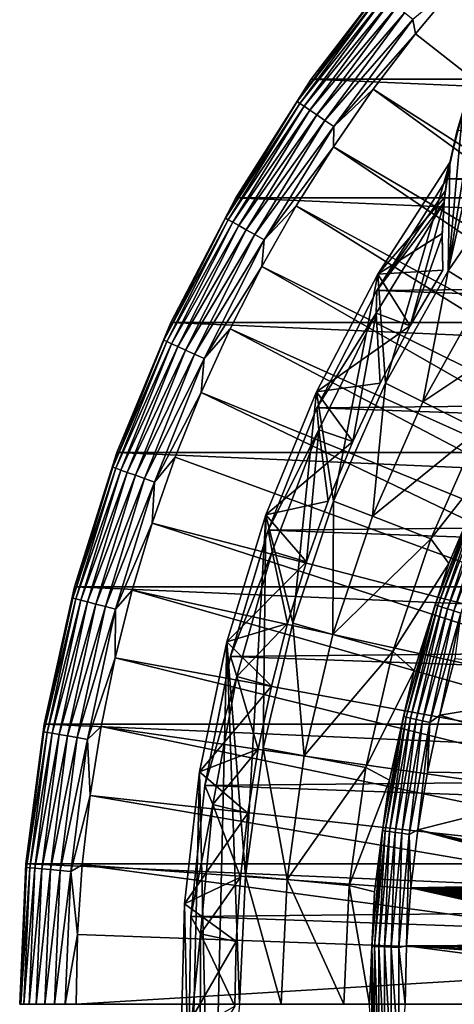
# Model space of a CAD drawing. Header units: metres. Extents: x -22 to 72, y -222 to 22.
# Tile 124 of 256: x -22.5 to -16.44, y 0 to 13.73. Entities that reach past the tile are written whole.
import ezdxf

# ---------------------------------------------------------------- set-up
doc = ezdxf.new("R2010")
doc.units = ezdxf.units.M
doc.layers.add('solid_509499_SW0002', color=7, linetype='CONTINUOUS')

msp = doc.modelspace()

# ---------------------------------------------------------------- linework, layer by layer
at = {"layer": 'solid_509499_SW0002'}
for points in [[(-18.430922, 12.90547, 119.213844), (-17.236, 14.462721, 119.213844), (-18.430916, 12.905476)], [(-17.494108, 14.125505, 119.368202), (-17.236, 14.462721, 119.213844), (-18.430922, 12.90547, 119.213844)], [(-18.430916, 12.905476), (-17.235994, 14.462728), (18.430916, 12.905476)], [(-17.236, 14.462721, 119.213844), (-17.235994, 14.462728), (-18.430916, 12.905476)], [(-17.235994, 14.462728), (17.235994, 14.462728), (18.430916, 12.905476)], [(-17.013405, 13.737365, 119.996193), (-16.97666, 13.538434, 120.013718), (-16.352165, 14.286456, 120.013718)], [(-9.092572, 7.36302, 120.188515), (-16.352165, 14.286456, 120.013718), (-16.97666, 13.538434, 120.013718)], [(-17.494108, 14.125505, 119.368202), (-18.430922, 12.90547, 119.213844), (-18.629011, 12.591015, 119.368202)], [(-17.494108, 14.125505, 119.368202), (-18.629011, 12.591015, 119.368202), (-17.459414, 14.097491, 119.516907)], [(-18.629011, 12.591015, 119.368202), (-18.592066, 12.566044, 119.516907), (-17.459414, 14.097491, 119.516907)], [(-17.459414, 14.097491, 119.516907), (-18.592066, 12.566044, 119.516907), (-17.403025, 14.051962, 119.654198)], [(-18.592066, 12.566044, 119.516907), (-18.532021, 12.525459, 119.654198), (-17.403025, 14.051962, 119.654198)], [(-17.403025, 14.051962, 119.654198), (-18.532021, 12.525459, 119.654198), (-17.327068, 13.990631, 119.774902)], [(-18.532021, 12.525459, 119.654198), (-18.451138, 12.470792, 119.774902), (-17.327068, 13.990631, 119.774902)], [(-17.327068, 13.990631, 119.774902), (-18.451138, 12.470792, 119.774902), (-17.234404, 13.91581, 119.874481)], [(-18.451138, 12.470792, 119.774902), (-18.352461, 12.404099, 119.874481), (-17.234404, 13.91581, 119.874481)], [(-17.234404, 13.91581, 119.874481), (-18.352461, 12.404099, 119.874481), (-17.128521, 13.830315, 119.949181)], [(-18.352461, 12.404099, 119.874481), (-18.239708, 12.32789, 119.949181), (-17.128521, 13.830315, 119.949181)], [(-17.128521, 13.830315, 119.949181), (-18.239708, 12.32789, 119.949181), (-17.013405, 13.737365, 119.996193)], [(-18.239708, 12.32789, 119.949181), (-18.117125, 12.245039, 119.996193), (-17.013405, 13.737365, 119.996193)], [(-17.013405, 13.737365, 119.996193), (-18.117125, 12.245039, 119.996193), (-16.97666, 13.538434, 120.013718)], [(-15.729847, 13.729479, 6.7), (-15.506774, 11.710656, 6.7), (-16.52153, 10.229308, 6.7)], [(-16.064531, 13.098789, 6.7), (-15.729847, 13.729479, 6.7), (-16.52153, 10.229308, 6.7)], [(-18.117125, 12.245039, 119.996193), (-17.566965, 12.763146, 120.013718), (-16.97666, 13.538434, 120.013718)], [(-9.092572, 7.36302, 120.188515), (-16.97666, 13.538434, 120.013718), (-17.566965, 12.763146, 120.013718)], [(-16.321735, 12.433418, 6.7), (-16.064531, 13.098789, 6.7), (-16.52153, 10.229308, 6.7)], [(-19.485571, 11.25, 119.213844), (-18.430922, 12.90547, 119.213844), (-19.485569, 11.250006)], [(-18.629011, 12.591015, 119.368202), (-18.430922, 12.90547, 119.213844), (-19.485571, 11.25, 119.213844)], [(-19.485569, 11.250006), (-18.430916, 12.905476), (19.485569, 11.250006)], [(-18.430922, 12.90547, 119.213844), (-18.430916, 12.905476), (-19.485569, 11.250006)], [(-18.430916, 12.905476), (18.430916, 12.905476), (19.485569, 11.250006)], [(-9.465462, 6.877061, 120.188515), (-17.566965, 12.763146, 120.013718), (-18.121891, 11.962156, 120.013718)], [(-18.117125, 12.245039, 119.996193), (-18.121891, 11.962156, 120.013718), (-17.566965, 12.763146, 120.013718)], [(-9.465462, 6.877061, 120.188515), (-9.092572, 7.36302, 120.188515), (-17.566965, 12.763146, 120.013718)], [(-18.629011, 12.591015, 119.368202), (-19.485571, 11.25, 119.213844), (-19.629694, 10.965805, 119.368202)], [(-18.629011, 12.591015, 119.368202), (-19.629694, 10.965805, 119.368202), (-18.592066, 12.566044, 119.516907)], [(-19.629694, 10.965805, 119.368202), (-19.590763, 10.944057, 119.516907), (-18.592066, 12.566044, 119.516907)], [(-18.592066, 12.566044, 119.516907), (-19.590763, 10.944057, 119.516907), (-18.532021, 12.525459, 119.654198)], [(-19.590763, 10.944057, 119.516907), (-19.527493, 10.908711, 119.654198), (-18.532021, 12.525459, 119.654198)], [(-18.532021, 12.525459, 119.654198), (-19.527493, 10.908711, 119.654198), (-18.451138, 12.470792, 119.774902)], [(-19.527493, 10.908711, 119.654198), (-19.442263, 10.8611, 119.774902), (-18.451138, 12.470792, 119.774902)], [(-18.451138, 12.470792, 119.774902), (-19.442263, 10.8611, 119.774902), (-18.352461, 12.404099, 119.874481)], [(-19.442263, 10.8611, 119.774902), (-19.338285, 10.803015, 119.874481), (-18.352461, 12.404099, 119.874481)], [(-18.352461, 12.404099, 119.874481), (-19.338285, 10.803015, 119.874481), (-18.239708, 12.32789, 119.949181)], [(-16.498222, 11.741854, 6.7), (-16.321735, 12.433418, 6.7), (-16.52153, 10.229308, 6.7)], [(-16.394487, 12.187861, 0.034086), (-16.321735, 12.433418, 6.7), (-16.498222, 11.741854, 6.7)], [(-19.338285, 10.803015, 119.874481), (-19.219477, 10.736644, 119.949181), (-18.239708, 12.32789, 119.949181)], [(-18.239708, 12.32789, 119.949181), (-19.219477, 10.736644, 119.949181), (-18.117125, 12.245039, 119.996193)], [(-19.219477, 10.736644, 119.949181), (-19.090309, 10.664486, 119.996193), (-18.117125, 12.245039, 119.996193)], [(-18.117125, 12.245039, 119.996193), (-19.090309, 10.664486, 119.996193), (-18.121891, 11.962156, 120.013718)], [(-16.394487, 12.187861, 0.034086), (-16.498222, 11.741854, 5.4), (-16.537945, 11.511685, 2.4)], [(-16.394487, 12.187861, 0.034086), (-16.537945, 11.511685, 2.4), (-16.537945, 11.511685, 0.034086)], [(-16.394487, 12.187861, 0.034086), (-16.537945, 11.511685, 0.034086), (16.301477, 11.844168, 0.034086)], [(-16.394487, 12.187861, 0.034086), (-16.498222, 11.741854, 6.7), (-16.498222, 11.741854, 5.4)], [(-19.090309, 10.664486, 119.996193), (-18.640324, 11.137075, 120.013718), (-18.121891, 11.962156, 120.013718)], [(-9.812407, 6.372252, 120.188515), (-18.121891, 11.962156, 120.013718), (-18.640324, 11.137075, 120.013718)], [(-9.812407, 6.372252, 120.188515), (-9.465462, 6.877061, 120.188515), (-18.121891, 11.962156, 120.013718)], [(16.301477, 11.844168, 0.034086), (-16.537945, 11.511685, 0.034086), (17.312515, 10.310154, 0.034086)], [(-17.502419, 10.184688, 5.4), (-16.498222, 11.741854, 5.4), (-17.502409, 10.184703, 6.7)], [(-16.571569, 11.254024, 5.181726), (-16.498222, 11.741854, 5.4), (-17.502419, 10.184688, 5.4)], [(-17.502409, 10.184703, 6.7), (-16.498222, 11.741854, 6.7), (-17.394619, 8.661798, 6.7)], [(-16.498222, 11.741854, 5.4), (-16.498222, 11.741854, 6.7), (-17.502409, 10.184703, 6.7)], [(-16.498222, 11.741854, 6.7), (-16.52153, 10.229308, 6.7), (-17.394619, 8.661798, 6.7)], [(-16.537945, 11.511685, 2.4), (-16.498222, 11.741854, 5.4), (-16.571569, 11.254024, 5.181726)], [(-16.52153, 10.229308, 6.7), (-15.506774, 11.710656, 6.7), (-16.026592, 9.923246, 40.038475)], [(-17.517727, 9.957498, 2.4), (-16.537945, 11.511685, 2.4), (-16.5604, 11.349764, 2.4)], [(-16.537945, 11.511685, 0.034086), (-16.537945, 11.511685, 2.4), (-17.517727, 9.957498, 2.4)], [(-17.517717, 9.957514, 0.034086), (-16.537945, 11.511685, 0.034086), (-17.517727, 9.957498, 2.4)], [(17.312515, 10.310154, 0.034086), (-16.537945, 11.511685, 0.034086), (-17.517717, 9.957514, 0.034086)], [(-16.537945, 11.511685, 2.4), (-16.571569, 11.254024, 5.181726), (-16.5604, 11.349764, 2.4)], [(-17.517727, 9.957498, 2.4), (-16.5604, 11.349764, 2.4), (-16.578436, 11.18729, 2.4)], [(-16.5604, 11.349764, 2.4), (-16.571569, 11.254024, 5.181726), (-16.578436, 11.18729, 2.4)], [(-20.391926, 9.508911, 119.213844), (-19.485571, 11.25, 119.213844), (-20.391922, 9.508916)], [(-19.629694, 10.965805, 119.368202), (-19.485571, 11.25, 119.213844), (-20.391926, 9.508911, 119.213844)], [(-20.391922, 9.508916), (-19.485569, 11.250006), (20.391922, 9.508916)], [(-19.485571, 11.25, 119.213844), (-19.485569, 11.250006), (-20.391922, 9.508916)], [(-19.485569, 11.250006), (19.485569, 11.250006), (20.391922, 9.508916)], [(-10.132458, 5.849977, 120.188515), (-18.640324, 11.137075, 120.013718), (-19.121218, 10.289566, 120.013718)], [(-19.090309, 10.664486, 119.996193), (-19.121218, 10.289566, 120.013718), (-18.640324, 11.137075, 120.013718)], [(-10.132458, 5.849977, 120.188515), (-9.812407, 6.372252, 120.188515), (-18.640324, 11.137075, 120.013718)], [(-17.524216, 9.638562, 2.4), (-16.578436, 11.18729, 2.4), (-17.050095, 9.462782, 2.9)], [(-17.517727, 9.957498, 2.4), (-16.578436, 11.18729, 2.4), (-17.524216, 9.638562, 2.4)], [(-16.604834, 10.752287, 4.932115), (-16.571569, 11.254024, 5.181726), (-17.502419, 10.184688, 5.4)], [(-16.605564, 10.718138, 2.635809), (-17.050095, 9.462782, 2.9), (-16.578436, 11.18729, 2.4)], [(-16.605564, 10.718138, 2.635809), (-16.578436, 11.18729, 2.4), (-16.604834, 10.752287, 4.932115)], [(-16.578436, 11.18729, 2.4), (-16.571569, 11.254024, 5.181726), (-16.604834, 10.752287, 4.932115)], [(-19.629694, 10.965805, 119.368202), (-20.391926, 9.508911, 119.213844), (-20.488943, 9.261586, 119.368202)], [(-19.629694, 10.965805, 119.368202), (-20.488943, 9.261586, 119.368202), (-19.590763, 10.944057, 119.516907)], [(-20.488943, 9.261586, 119.368202), (-20.448307, 9.243217, 119.516907), (-19.590763, 10.944057, 119.516907)], [(-19.590763, 10.944057, 119.516907), (-20.448307, 9.243217, 119.516907), (-19.527493, 10.908711, 119.654198)], [(-20.448307, 9.243217, 119.516907), (-20.382267, 9.213366, 119.654198), (-19.527493, 10.908711, 119.654198)], [(-19.527493, 10.908711, 119.654198), (-20.382267, 9.213366, 119.654198), (-19.442263, 10.8611, 119.774902)], [(-20.382267, 9.213366, 119.654198), (-20.293308, 9.173154, 119.774902), (-19.442263, 10.8611, 119.774902)], [(-19.442263, 10.8611, 119.774902), (-20.293308, 9.173154, 119.774902), (-19.338285, 10.803015, 119.874481)], [(-20.293308, 9.173154, 119.774902), (-20.18478, 9.124096, 119.874481), (-19.338285, 10.803015, 119.874481)], [(-19.338285, 10.803015, 119.874481), (-20.18478, 9.124096, 119.874481), (-19.219477, 10.736644, 119.949181)], [(-20.18478, 9.124096, 119.874481), (-20.06077, 9.06804, 119.949181), (-19.219477, 10.736644, 119.949181)], [(-19.219477, 10.736644, 119.949181), (-20.06077, 9.06804, 119.949181), (-19.090309, 10.664486, 119.996193)], [(-16.595352, 10.23935, 4.65), (-16.604834, 10.752287, 4.932115), (-17.502419, 10.184688, 5.4)], [(-16.605564, 10.718138, 2.635809), (-16.595352, 10.23935, 2.9), (-17.050095, 9.462782, 2.9)], [(-16.605564, 10.718138, 2.635809), (-16.604834, 10.752287, 4.932115), (-16.595352, 10.23935, 4.65)], [(-16.605564, 10.718138, 2.635809), (-16.595352, 10.23935, 4.65), (-16.595352, 10.23935, 2.9)], [(-20.06077, 9.06804, 119.949181), (-19.925947, 9.007096, 119.996193), (-19.090309, 10.664486, 119.996193)], [(-19.090309, 10.664486, 119.996193), (-19.925947, 9.007096, 119.996193), (-19.121218, 10.289566, 120.013718)], [(17.312515, 10.310154, 0.034086), (-17.517717, 9.957514, 0.034086), (18.179617, 8.690454, 0.034086)], [(-19.925947, 9.007096, 119.996193), (-19.563604, 9.421335, 120.013718), (-19.121218, 10.289566, 120.013718)], [(-10.424735, 5.311668, 120.188515), (-19.121218, 10.289566, 120.013718), (-19.563604, 9.421335, 120.013718)], [(-10.424735, 5.311668, 120.188515), (-10.132458, 5.849977, 120.188515), (-19.121218, 10.289566, 120.013718)], [(-18.359995, 8.542427, 5.4), (-17.502419, 10.184688, 5.4), (-18.359985, 8.542451, 6.7)], [(-17.050095, 9.462782, 4.65), (-17.502419, 10.184688, 5.4), (-18.359995, 8.542427, 5.4)], [(-18.359985, 8.542451, 6.7), (-17.502409, 10.184703, 6.7), (-18.119829, 7.019366, 6.7)], [(-17.502419, 10.184688, 5.4), (-17.502409, 10.184703, 6.7), (-18.359985, 8.542451, 6.7)], [(-17.502409, 10.184703, 6.7), (-17.394619, 8.661798, 6.7), (-18.119829, 7.019366, 6.7)], [(-17.050095, 9.462782, 4.65), (-16.595352, 10.23935, 4.65), (-17.502419, 10.184688, 5.4)], [(-17.394619, 8.661798, 6.7), (-16.52153, 10.229308, 6.7), (-16.873829, 8.402168, 40.038475)], [(-16.595352, 10.23935, 2.9), (-16.595352, 10.23935, 4.65), (-17.050095, 9.462782, 4.65)], [(-17.050095, 9.462782, 2.9), (-16.595352, 10.23935, 2.9), (-17.050095, 9.462782, 4.65)], [(-16.52153, 10.229308, 6.7), (-16.026592, 9.923246, 40.038475), (-16.873829, 8.402168, 40.038475)], [(-18.351847, 8.320589, 0.034086), (-17.517717, 9.957514, 0.034086), (-18.351791, 8.320711, 2.4)], [(18.179617, 8.690454, 0.034086), (-17.517717, 9.957514, 0.034086), (-18.351847, 8.320589, 0.034086)], [(-17.517717, 9.957514, 0.034086), (-17.517727, 9.957498, 2.4), (-18.351791, 8.320711, 2.4)], [(-18.351791, 8.320711, 2.4), (-17.517727, 9.957498, 2.4), (-17.524216, 9.638562, 2.4)], [(-16.873825, 8.402176, 90), (-16.873829, 8.402168, 40.038475), (-16.026592, 9.923246, 40.038475)], [(-16.026588, 9.923253, 90), (-16.873825, 8.402176, 90), (-16.026592, 9.923246, 40.038475)], [(-15.285131, 9.46416, 90), (-16.873825, 8.402176, 90), (-16.026588, 9.923253, 90)], [(-18.351791, 8.320711, 2.4), (-17.524216, 9.638562, 2.4), (-18.325636, 8.010682, 2.4)], [(-18.325636, 8.010682, 2.4), (-17.524216, 9.638562, 2.4), (-17.850416, 7.84937, 2.9)], [(-17.524216, 9.638562, 2.4), (-17.468914, 8.665277, 2.9), (-17.850416, 7.84937, 2.9)], [(-17.524216, 9.638562, 2.4), (-17.050095, 9.462782, 2.9), (-17.468914, 8.665277, 2.9)], [(-21.143084, 7.695453, 119.213844), (-20.391926, 9.508911, 119.213844), (-21.143082, 7.695457)], [(-20.488943, 9.261586, 119.368202), (-20.391926, 9.508911, 119.213844), (-21.143084, 7.695453, 119.213844)], [(-21.143082, 7.695457), (-20.391922, 9.508916), (21.143082, 7.695457)], [(-20.391926, 9.508911, 119.213844), (-20.391922, 9.508916), (-21.143082, 7.695457)], [(-20.391922, 9.508916), (20.391922, 9.508916), (21.143082, 7.695457)], [(-10.68844, 4.758801, 120.188515), (-19.563604, 9.421335, 120.013718), (-19.966591, 8.534131, 120.013718)], [(-19.925947, 9.007096, 119.996193), (-19.966591, 8.534131, 120.013718), (-19.563604, 9.421335, 120.013718)], [(-10.68844, 4.758801, 120.188515), (-10.424735, 5.311668, 120.188515), (-19.563604, 9.421335, 120.013718)], [(-17.468914, 8.665277, 4.65), (-17.050095, 9.462782, 4.65), (-18.359995, 8.542427, 5.4)], [(-17.050095, 9.462782, 2.9), (-17.050095, 9.462782, 4.65), (-17.468914, 8.665277, 4.65)], [(-17.468914, 8.665277, 2.9), (-17.050095, 9.462782, 2.9), (-17.468914, 8.665277, 4.65)], [(-15.285131, 9.46416, 90), (-16.09317, 8.013453, 90), (-16.873825, 8.402176, 90)], [(-20.488943, 9.261586, 119.368202), (-21.143084, 7.695453, 119.213844), (-21.200567, 7.490637, 119.368202)], [(-20.488943, 9.261586, 119.368202), (-21.200567, 7.490637, 119.368202), (-20.448307, 9.243217, 119.516907)], [(-21.200567, 7.490637, 119.368202), (-21.158522, 7.475781, 119.516907), (-20.448307, 9.243217, 119.516907)], [(-20.448307, 9.243217, 119.516907), (-21.158522, 7.475781, 119.516907), (-20.382267, 9.213366, 119.654198)], [(-21.158522, 7.475781, 119.516907), (-21.090187, 7.451637, 119.654198), (-20.382267, 9.213366, 119.654198)], [(-20.382267, 9.213366, 119.654198), (-21.090187, 7.451637, 119.654198), (-20.293308, 9.173154, 119.774902)], [(-21.090187, 7.451637, 119.654198), (-20.998138, 7.419115, 119.774902), (-20.293308, 9.173154, 119.774902)], [(-20.293308, 9.173154, 119.774902), (-20.998138, 7.419115, 119.774902), (-20.18478, 9.124096, 119.874481)], [(-20.998138, 7.419115, 119.774902), (-20.885841, 7.379437, 119.874481), (-20.18478, 9.124096, 119.874481)], [(-20.18478, 9.124096, 119.874481), (-20.885841, 7.379437, 119.874481), (-20.06077, 9.06804, 119.949181)], [(-20.885841, 7.379437, 119.874481), (-20.757524, 7.3341, 119.949181), (-20.06077, 9.06804, 119.949181)], [(-20.06077, 9.06804, 119.949181), (-20.757524, 7.3341, 119.949181), (-19.925947, 9.007096, 119.996193)], [(-20.757524, 7.3341, 119.949181), (-20.618019, 7.28481, 119.996193), (-19.925947, 9.007096, 119.996193)], [(-19.925947, 9.007096, 119.996193), (-20.618019, 7.28481, 119.996193), (-19.966591, 8.534131, 120.013718)], [(-17.850416, 7.84937, 4.65), (-17.468914, 8.665277, 4.65), (-18.359995, 8.542427, 5.4)], [(18.179617, 8.690454, 0.034086), (-18.351847, 8.320589, 0.034086), (18.895605, 6.99847, 0.034086)], [(-18.119829, 7.019366, 6.7), (-17.394619, 8.661798, 6.7), (-17.577101, 6.809405, 40.038475)], [(-17.468914, 8.665277, 2.9), (-17.468914, 8.665277, 4.65), (-17.850416, 7.84937, 4.65)], [(-17.850416, 7.84937, 2.9), (-17.468914, 8.665277, 2.9), (-17.850416, 7.84937, 4.65)], [(-17.394619, 8.661798, 6.7), (-16.873829, 8.402168, 40.038475), (-17.577101, 6.809405, 40.038475)], [(-20.618019, 7.28481, 119.996193), (-20.329369, 7.62974, 120.013718), (-19.966591, 8.534131, 120.013718)], [(-10.922849, 4.192889, 120.188515), (-19.966591, 8.534131, 120.013718), (-20.329369, 7.62974, 120.013718)], [(-10.922849, 4.192889, 120.188515), (-10.68844, 4.758801, 120.188515), (-19.966591, 8.534131, 120.013718)], [(-19.064022, 6.82829, 5.4), (-18.359995, 8.542427, 5.4), (-19.064011, 6.828314, 6.7)], [(-17.850416, 7.84937, 4.65), (-18.359995, 8.542427, 5.4), (-19.064022, 6.82829, 5.4)], [(-19.064011, 6.828314, 6.7), (-18.359985, 8.542451, 6.7), (-18.690083, 5.317938, 6.7)], [(-18.359995, 8.542427, 5.4), (-18.359985, 8.542451, 6.7), (-19.064011, 6.828314, 6.7)], [(-18.359985, 8.542451, 6.7), (-18.119829, 7.019366, 6.7), (-18.690083, 5.317938, 6.7)], [(-17.577099, 6.809413, 90), (-17.577101, 6.809405, 40.038475), (-16.873829, 8.402168, 40.038475)], [(-16.873825, 8.402176, 90), (-17.577099, 6.809413, 90), (-16.873829, 8.402168, 40.038475)], [(-16.09317, 8.013453, 90), (-17.577099, 6.809413, 90), (-16.873825, 8.402176, 90)], [(-19.033461, 6.614363, 2.4), (-18.351791, 8.320711, 2.4), (-18.325636, 8.010682, 2.4)], [(-18.351847, 8.320589, 0.034086), (-18.351791, 8.320711, 2.4), (-19.033461, 6.614363, 2.4)], [(-19.03343, 6.614458, 0.034086), (-18.351847, 8.320589, 0.034086), (-19.033461, 6.614363, 2.4)], [(18.895605, 6.99847, 0.034086), (-18.351847, 8.320589, 0.034086), (-19.03343, 6.614458, 0.034086)], [(-19.033461, 6.614363, 2.4), (-18.325636, 8.010682, 2.4), (-18.976366, 6.316446, 2.4)], [(-18.976366, 6.316446, 2.4), (-18.325636, 8.010682, 2.4), (-18.497963, 6.170522, 2.9)], [(-18.325636, 8.010682, 2.4), (-18.193521, 7.017531, 2.9), (-18.497963, 6.170522, 2.9)], [(-18.325636, 8.010682, 2.4), (-17.850416, 7.84937, 2.9), (-18.193521, 7.017531, 2.9)], [(-16.09317, 8.013453, 90), (-16.763908, 6.494377, 90), (-17.577099, 6.809413, 90)], [(-15.898559, 7.595921, 110.508728), (-16.763908, 6.494377, 90), (-16.09317, 8.013453, 90)], [(-18.193521, 7.017531, 4.65), (-17.850416, 7.84937, 4.65), (-19.064022, 6.82829, 5.4)], [(-17.850416, 7.84937, 2.9), (-17.850416, 7.84937, 4.65), (-18.193521, 7.017531, 4.65)], [(-18.193521, 7.017531, 2.9), (-17.850416, 7.84937, 2.9), (-18.193521, 7.017531, 4.65)], [(-21.733332, 5.823429, 119.213844), (-21.143084, 7.695453, 119.213844), (-21.73333, 5.823431)], [(-21.200567, 7.490637, 119.368202), (-21.143084, 7.695453, 119.213844), (-21.733332, 5.823429, 119.213844)], [(-21.73333, 5.823431), (-21.143082, 7.695457), (21.73333, 5.823431)], [(-21.143084, 7.695453, 119.213844), (-21.143082, 7.695457), (-21.73333, 5.823431)], [(-21.143082, 7.695457), (21.143082, 7.695457), (21.73333, 5.823431)], [(-10.922849, 4.192889, 120.188515), (-20.329369, 7.62974, 120.013718), (-20.651205, 6.709983, 120.013718)], [(-20.618019, 7.28481, 119.996193), (-20.651205, 6.709983, 120.013718), (-20.329369, 7.62974, 120.013718)], [(-15.898559, 7.595921, 110.508728), (-16.511652, 6.15041, 110.508728), (-16.763908, 6.494377, 90)], [(-16.117851, 7.083613, 110.618538), (-16.511652, 6.15041, 110.508728), (-15.898559, 7.595921, 110.508728)], [(-21.200567, 7.490637, 119.368202), (-21.733332, 5.823429, 119.213844), (-21.759443, 5.665719, 119.368202)], [(-21.200567, 7.490637, 119.368202), (-21.759443, 5.665719, 119.368202), (-21.158522, 7.475781, 119.516907)], [(-21.759443, 5.665719, 119.368202), (-21.71629, 5.654482, 119.516907), (-21.158522, 7.475781, 119.516907)], [(-21.158522, 7.475781, 119.516907), (-21.71629, 5.654482, 119.516907), (-21.090187, 7.451637, 119.654198)], [(-21.71629, 5.654482, 119.516907), (-21.646152, 5.63622, 119.654198), (-21.090187, 7.451637, 119.654198)], [(-21.090187, 7.451637, 119.654198), (-21.646152, 5.63622, 119.654198), (-20.998138, 7.419115, 119.774902)], [(-21.646152, 5.63622, 119.654198), (-21.551678, 5.61162, 119.774902), (-20.998138, 7.419115, 119.774902)], [(-20.998138, 7.419115, 119.774902), (-21.551678, 5.61162, 119.774902), (-20.885841, 7.379437, 119.874481)], [(-21.551678, 5.61162, 119.774902), (-21.43642, 5.58161, 119.874481), (-20.885841, 7.379437, 119.874481)], [(-20.885841, 7.379437, 119.874481), (-21.43642, 5.58161, 119.874481), (-20.757524, 7.3341, 119.949181)], [(-21.43642, 5.58161, 119.874481), (-21.30472, 5.547318, 119.949181), (-20.757524, 7.3341, 119.949181)], [(-20.757524, 7.3341, 119.949181), (-21.30472, 5.547318, 119.949181), (-20.618019, 7.28481, 119.996193)], [(-21.30472, 5.547318, 119.949181), (-21.161537, 5.510036, 119.996193), (-20.618019, 7.28481, 119.996193)], [(-20.618019, 7.28481, 119.996193), (-21.161537, 5.510036, 119.996193), (-20.651205, 6.709983, 120.013718)], [(-18.497963, 6.170522, 4.65), (-18.193521, 7.017531, 4.65), (-19.064022, 6.82829, 5.4)], [(-18.690083, 5.317938, 6.7), (-18.119829, 7.019366, 6.7), (-18.130413, 5.158547, 40.038475)], [(-18.193521, 7.017531, 2.9), (-18.193521, 7.017531, 4.65), (-18.497963, 6.170522, 4.65)], [(-18.497963, 6.170522, 2.9), (-18.193521, 7.017531, 2.9), (-18.497963, 6.170522, 4.65)], [(-18.119829, 7.019366, 6.7), (-17.577101, 6.809405, 40.038475), (-18.130413, 5.158547, 40.038475)], [(-16.70056, 5.572614, 110.618538), (-16.511652, 6.15041, 110.508728), (-16.117851, 7.083613, 110.618538)], [(-16.70056, 5.572614, 110.618538), (-16.117851, 7.083613, 110.618538), (-16.664467, 5.56057, 110.722641)], [(-16.117851, 7.083613, 110.618538), (-16.083017, 7.068304, 110.722641), (-16.664467, 5.56057, 110.722641)], [(-16.664467, 5.56057, 110.722641), (-16.083017, 7.068304, 110.722641), (-16.607506, 5.541564, 110.815804)], [(-16.083017, 7.068304, 110.722641), (-16.028044, 7.044144, 110.815804), (-16.607506, 5.541564, 110.815804)], [(-16.607506, 5.541564, 110.815804), (-16.028044, 7.044144, 110.815804), (-16.532476, 5.516528, 110.89344)], [(-16.028044, 7.044144, 110.815804), (-15.955632, 7.012319, 110.89344), (-16.532476, 5.516528, 110.89344)], [(-16.532476, 5.516528, 110.89344), (-15.955632, 7.012319, 110.89344), (-16.443064, 5.486693, 110.951752)], [(-15.955632, 7.012319, 110.89344), (-15.86934, 6.974395, 110.951752), (-16.443064, 5.486693, 110.951752)], [(18.895605, 6.99847, 0.034086), (-19.03343, 6.614458, 0.034086), (19.454498, 5.248329, 0.034086)], [(-16.443064, 5.486693, 110.951752), (-15.86934, 6.974395, 110.951752), (-16.343662, 5.453525, 110.987862)], [(-19.608255, 5.057547, 5.4), (-19.064022, 6.82829, 5.4), (-19.60825, 5.05757, 6.7)], [(-18.497963, 6.170522, 4.65), (-19.064022, 6.82829, 5.4), (-19.608255, 5.057547, 5.4)], [(-19.60825, 5.05757, 6.7), (-19.064011, 6.828314, 6.7), (-19.349028, 1.792987, 6.7)], [(-19.064022, 6.82829, 5.4), (-19.064011, 6.828314, 6.7), (-19.60825, 5.05757, 6.7)], [(-19.064011, 6.828314, 6.7), (-19.101089, 3.570448, 6.7), (-19.349028, 1.792987, 6.7)], [(-19.064011, 6.828314, 6.7), (-18.690083, 5.317938, 6.7), (-19.101089, 3.570448, 6.7)], [(-18.130411, 5.158554, 90), (-18.130413, 5.158547, 40.038475), (-17.577101, 6.809405, 40.038475)], [(-17.577099, 6.809413, 90), (-18.130411, 5.158554, 90), (-17.577101, 6.809405, 40.038475)], [(-16.763908, 6.494377, 90), (-18.130411, 5.158554, 90), (-17.577099, 6.809413, 90)], [(-21.161537, 5.510036, 119.996193), (-20.931454, 5.776714, 120.013718), (-20.651205, 6.709983, 120.013718)], [(-11.127317, 3.615485, 120.188515), (-20.651205, 6.709983, 120.013718), (-20.931454, 5.776714, 120.013718)], [(-11.127317, 3.615485, 120.188515), (-10.922849, 4.192889, 120.188515), (-20.651205, 6.709983, 120.013718)], [(-19.556774, 4.853356, 0.034086), (-19.03343, 6.614458, 0.034086), (-19.556709, 4.853612, 2.4)], [(19.454498, 5.248329, 0.034086), (-19.03343, 6.614458, 0.034086), (-19.556774, 4.853356, 0.034086)], [(-19.03343, 6.614458, 0.034086), (-19.033461, 6.614363, 2.4), (-19.556709, 4.853612, 2.4)], [(-19.556709, 4.853612, 2.4), (-19.033461, 6.614363, 2.4), (-18.976366, 6.316446, 2.4)], [(-16.763908, 6.494377, 90), (-17.291622, 4.919893, 90), (-18.130411, 5.158554, 90)], [(-16.511652, 6.15041, 110.508728), (-17.291622, 4.919893, 90), (-16.763908, 6.494377, 90)], [(-19.556709, 4.853612, 2.4), (-18.976366, 6.316446, 2.4), (-19.470684, 4.57082, 2.4)], [(-19.470684, 4.57082, 2.4), (-18.976366, 6.316446, 2.4), (-18.76321, 5.309607, 2.9)], [(-18.976366, 6.316446, 2.4), (-18.497963, 6.170522, 2.9), (-18.76321, 5.309607, 2.9)], [(-18.76321, 5.309607, 4.65), (-18.497963, 6.170522, 4.65), (-19.608255, 5.057547, 5.4)], [(-18.497963, 6.170522, 2.9), (-18.497963, 6.170522, 4.65), (-18.76321, 5.309607, 4.65)], [(-18.76321, 5.309607, 2.9), (-18.497963, 6.170522, 2.9), (-18.76321, 5.309607, 4.65)], [(-16.511652, 6.15041, 110.508728), (-16.993626, 4.656058, 110.508728), (-17.291622, 4.919893, 90)], [(-16.70056, 5.572614, 110.618538), (-16.993626, 4.656058, 110.508728), (-16.511652, 6.15041, 110.508728)], [(-22.158175, 3.907085), (-21.73333, 5.823431), (22.158175, 3.907085)], [(-21.733332, 5.823429, 119.213844), (-21.73333, 5.823431), (-22.158175, 3.907085)], [(-22.158175, 3.907084, 119.213844), (-21.733332, 5.823429, 119.213844), (-22.158175, 3.907085)], [(-21.759443, 5.665719, 119.368202), (-21.733332, 5.823429, 119.213844), (-22.158175, 3.907084, 119.213844)], [(-21.73333, 5.823431), (21.73333, 5.823431), (22.158175, 3.907085)], [(-11.301288, 3.028171, 120.188515), (-20.931454, 5.776714, 120.013718), (-21.169548, 4.831811, 120.013718)], [(-21.161537, 5.510036, 119.996193), (-21.169548, 4.831811, 120.013718), (-20.931454, 5.776714, 120.013718)], [(-11.301288, 3.028171, 120.188515), (-11.127317, 3.615485, 120.188515), (-20.931454, 5.776714, 120.013718)], [(-21.759443, 5.665719, 119.368202), (-22.158175, 3.907084, 119.213844), (-22.161541, 3.799978, 119.368202)], [(-21.759443, 5.665719, 119.368202), (-22.161541, 3.799978, 119.368202), (-21.71629, 5.654482, 119.516907)], [(-22.161541, 3.799978, 119.368202), (-22.11759, 3.792442, 119.516907), (-21.71629, 5.654482, 119.516907)], [(-21.71629, 5.654482, 119.516907), (-22.11759, 3.792442, 119.516907), (-21.646152, 5.63622, 119.654198)], [(-22.11759, 3.792442, 119.516907), (-22.046158, 3.780193, 119.654198), (-21.646152, 5.63622, 119.654198)], [(-21.646152, 5.63622, 119.654198), (-22.046158, 3.780193, 119.654198), (-21.551678, 5.61162, 119.774902)], [(-22.046158, 3.780193, 119.654198), (-21.949936, 3.763695, 119.774902), (-21.551678, 5.61162, 119.774902)], [(-21.551678, 5.61162, 119.774902), (-21.949936, 3.763695, 119.774902), (-21.43642, 5.58161, 119.874481)], [(-21.949936, 3.763695, 119.774902), (-21.832548, 3.743566, 119.874481), (-21.43642, 5.58161, 119.874481)], [(-21.43642, 5.58161, 119.874481), (-21.832548, 3.743566, 119.874481), (-21.30472, 5.547318, 119.949181)], [(-21.832548, 3.743566, 119.874481), (-21.698414, 3.720567, 119.949181), (-21.30472, 5.547318, 119.949181)], [(-21.30472, 5.547318, 119.949181), (-21.698414, 3.720567, 119.949181), (-21.161537, 5.510036, 119.996193)], [(-21.698414, 3.720567, 119.949181), (-21.552586, 3.695562, 119.996193), (-21.161537, 5.510036, 119.996193)], [(-21.161537, 5.510036, 119.996193), (-21.552586, 3.695562, 119.996193), (-21.169548, 4.831811, 120.013718)], [(-17.14196, 4.014463, 110.618538), (-16.993626, 4.656058, 110.508728), (-16.70056, 5.572614, 110.618538)], [(-17.14196, 4.014463, 110.618538), (-16.70056, 5.572614, 110.618538), (-17.104914, 4.005788, 110.722641)], [(-16.70056, 5.572614, 110.618538), (-16.664467, 5.56057, 110.722641), (-17.104914, 4.005788, 110.722641)], [(-17.104914, 4.005788, 110.722641), (-16.664467, 5.56057, 110.722641), (-17.046448, 3.992095, 110.815804)], [(-16.664467, 5.56057, 110.722641), (-16.607506, 5.541564, 110.815804), (-17.046448, 3.992095, 110.815804)], [(-17.046448, 3.992095, 110.815804), (-16.607506, 5.541564, 110.815804), (-16.969433, 3.97406, 110.89344)], [(-16.607506, 5.541564, 110.815804), (-16.532476, 5.516528, 110.89344), (-16.969433, 3.97406, 110.89344)], [(-16.969433, 3.97406, 110.89344), (-16.532476, 5.516528, 110.89344), (-16.877659, 3.952567, 110.951752)], [(-16.532476, 5.516528, 110.89344), (-16.443064, 5.486693, 110.951752), (-16.877659, 3.952567, 110.951752)], [(-16.877659, 3.952567, 110.951752), (-16.443064, 5.486693, 110.951752), (-16.775631, 3.928673, 110.987862)], [(-16.443064, 5.486693, 110.951752), (-16.343662, 5.453525, 110.987862), (-16.775631, 3.928673, 110.987862)], [(-16.775631, 3.928673, 110.987862), (-16.343662, 5.453525, 110.987862), (-16.637877, 4.034341, 111)], [(-16.343662, 5.453525, 110.987862), (-16.427176, 4.821069, 111), (-16.637877, 4.034341, 111)], [(-18.988342, 4.437664, 4.65), (-18.76321, 5.309607, 4.65), (-19.608255, 5.057547, 5.4)], [(19.454498, 5.248329, 0.034086), (-19.556774, 4.853356, 0.034086), (19.85166, 3.454571, 0.034086)], [(-19.470684, 4.57082, 2.4), (-18.76321, 5.309607, 2.9), (-18.988342, 4.437664, 2.9)], [(-19.101089, 3.570448, 6.7), (-18.690083, 5.317938, 6.7), (-18.529043, 3.463678, 40.038475)], [(-18.76321, 5.309607, 2.9), (-18.76321, 5.309607, 4.65), (-18.988342, 4.437664, 4.65)], [(-18.988342, 4.437664, 2.9), (-18.76321, 5.309607, 2.9), (-18.988342, 4.437664, 4.65)], [(-18.690083, 5.317938, 6.7), (-18.130413, 5.158547, 40.038475), (-18.529043, 3.463678, 40.038475)], [(-18.529041, 3.463683, 90), (-18.529043, 3.463678, 40.038475), (-18.130413, 5.158547, 40.038475)], [(-18.130411, 5.158554, 90), (-18.529041, 3.463683, 90), (-18.130413, 5.158547, 40.038475)], [(-17.291622, 4.919893, 90), (-18.529041, 3.463683, 90), (-18.130411, 5.158554, 90)], [(-19.988522, 3.243691, 5.4), (-19.608255, 5.057547, 5.4), (-19.988514, 3.243705, 6.7)], [(-18.988342, 4.437664, 4.65), (-19.608255, 5.057547, 5.4), (-19.988522, 3.243691, 5.4)], [(-19.82493, -4.127282, 6.7), (-19.988514, 3.243705, 6.7), (-19.60825, 5.05757, 6.7)], [(-19.608255, 5.057547, 5.4), (-19.60825, 5.05757, 6.7), (-19.988514, 3.243705, 6.7)], [(-19.82493, -4.127282, 6.7), (-19.60825, 5.05757, 6.7), (-19.431925, 0, 6.7)], [(-19.60825, 5.05757, 6.7), (-19.349028, 1.792987, 6.7), (-19.431925, 0, 6.7)], [(-21.552586, 3.695562, 119.996193), (-21.365009, 3.877178, 120.013718), (-21.169548, 4.831811, 120.013718)], [(-11.444283, 2.432557, 120.188515), (-21.169548, 4.831811, 120.013718), (-21.365009, 3.877178, 120.013718)], [(-11.444283, 2.432557, 120.188515), (-11.301288, 3.028171, 120.188515), (-21.169548, 4.831811, 120.013718)], [(-19.917566, 3.051713, 2.4), (-19.556709, 4.853612, 2.4), (-19.470684, 4.57082, 2.4)], [(-19.556774, 4.853356, 0.034086), (-19.556709, 4.853612, 2.4), (-19.917566, 3.051713, 2.4)], [(-19.917536, 3.051926, 0.034086), (-19.556774, 4.853356, 0.034086), (-19.917566, 3.051713, 2.4)], [(19.85166, 3.454571, 0.034086), (-19.556774, 4.853356, 0.034086), (-19.917536, 3.051926, 0.034086)], [(-17.291622, 4.919893, 90), (-17.67181, 3.303435, 90), (-18.529041, 3.463683, 90)], [(-16.993626, 4.656058, 110.508728), (-17.67181, 3.303435, 90), (-17.291622, 4.919893, 90)], [(-16.637877, 4.034341, 111), (-16.427176, 4.821069, 111), (-13.550056, 4.534546, 111)], [(-19.917566, 3.051713, 2.4), (-19.470684, 4.57082, 2.4), (-19.804897, 2.786744, 2.4)], [(-19.804897, 2.786744, 2.4), (-19.470684, 4.57082, 2.4), (-19.172838, 3.557009, 2.9)], [(-19.470684, 4.57082, 2.4), (-18.988342, 4.437664, 2.9), (-19.172838, 3.557009, 2.9)], [(-16.993626, 4.656058, 110.508728), (-17.340652, 3.124733, 110.508728), (-17.67181, 3.303435, 90)], [(-17.14196, 4.014463, 110.618538), (-17.340652, 3.124733, 110.508728), (-16.993626, 4.656058, 110.508728)], [(-16.637877, 4.034341, 111), (-13.550056, 4.534546, 111), (-13.927103, 3.194047, 111)], [(-19.172838, 3.557009, 4.65), (-18.988342, 4.437664, 4.65), (-19.988522, 3.243691, 5.4)], [(-18.988342, 4.437664, 2.9), (-18.988342, 4.437664, 4.65), (-19.172838, 3.557009, 4.65)], [(-19.172838, 3.557009, 2.9), (-18.988342, 4.437664, 2.9), (-19.172838, 3.557009, 4.65)], [(-17.438318, 2.422346, 110.618538), (-17.340652, 3.124733, 110.508728), (-17.14196, 4.014463, 110.618538)], [(-17.438318, 2.422346, 110.618538), (-17.14196, 4.014463, 110.618538), (-17.400631, 2.417111, 110.722641)], [(-17.14196, 4.014463, 110.618538), (-17.104914, 4.005788, 110.722641), (-17.400631, 2.417111, 110.722641)], [(-17.400631, 2.417111, 110.722641), (-17.104914, 4.005788, 110.722641), (-17.341154, 2.408849, 110.815804)], [(-17.104914, 4.005788, 110.722641), (-17.046448, 3.992095, 110.815804), (-17.341154, 2.408849, 110.815804)], [(-17.341154, 2.408849, 110.815804), (-17.046448, 3.992095, 110.815804), (-17.26281, 2.397966, 110.89344)], [(-17.046448, 3.992095, 110.815804), (-16.969433, 3.97406, 110.89344), (-17.26281, 2.397966, 110.89344)], [(-16.810921, 3.238487, 111), (-16.637877, 4.034341, 111), (-13.927103, 3.194047, 111)], [(-16.775631, 3.928673, 110.987862), (-16.637877, 4.034341, 111), (-16.810921, 3.238487, 111)], [(-22.414381, 1.961005), (-22.158175, 3.907085), (22.414381, 1.961005)], [(-22.158175, 3.907084, 119.213844), (-22.158175, 3.907085), (-22.414381, 1.961005)], [(-22.414381, 1.961004, 119.213844), (-22.158175, 3.907084, 119.213844), (-22.414381, 1.961005)], [(-22.161541, 3.799978, 119.368202), (-22.158175, 3.907084, 119.213844), (-22.414381, 1.961004, 119.213844)], [(-22.158175, 3.907085), (22.158175, 3.907085), (22.414381, 1.961005)], [(-21.552586, 3.695562, 119.996193), (-21.517445, 2.914736, 120.013718), (-21.365009, 3.877178, 120.013718)], [(-11.555908, 1.830276, 120.188515), (-21.365009, 3.877178, 120.013718), (-21.517445, 2.914736, 120.013718)], [(-11.555908, 1.830276, 120.188515), (-11.444283, 2.432557, 120.188515), (-21.365009, 3.877178, 120.013718)], [(-17.26281, 2.397966, 110.89344), (-16.969433, 3.97406, 110.89344), (-17.169447, 2.384997, 110.951752)], [(-16.969433, 3.97406, 110.89344), (-16.877659, 3.952567, 110.951752), (-17.169447, 2.384997, 110.951752)], [(-17.169447, 2.384997, 110.951752), (-16.877659, 3.952567, 110.951752), (-17.065655, 2.37058, 110.987862)], [(-16.877659, 3.952567, 110.951752), (-16.775631, 3.928673, 110.987862), (-17.065655, 2.37058, 110.987862)], [(-17.065655, 2.37058, 110.987862), (-16.775631, 3.928673, 110.987862), (-16.945919, 2.435304, 111)], [(-16.775631, 3.928673, 110.987862), (-16.810921, 3.238487, 111), (-16.945919, 2.435304, 111)], [(-22.161541, 3.799978, 119.368202), (-22.414381, 1.961004, 119.213844), (-22.403965, 1.906858, 119.368202)], [(-22.161541, 3.799978, 119.368202), (-22.403965, 1.906858, 119.368202), (-22.11759, 3.792442, 119.516907)], [(-22.403965, 1.906858, 119.368202), (-22.359531, 1.903077, 119.516907), (-22.11759, 3.792442, 119.516907)], [(-22.11759, 3.792442, 119.516907), (-22.359531, 1.903077, 119.516907), (-22.046158, 3.780193, 119.654198)], [(-22.359531, 1.903077, 119.516907), (-22.287319, 1.89693, 119.654198), (-22.046158, 3.780193, 119.654198)], [(-22.046158, 3.780193, 119.654198), (-22.287319, 1.89693, 119.654198), (-21.949936, 3.763695, 119.774902)], [(-22.287319, 1.89693, 119.654198), (-22.190044, 1.888651, 119.774902), (-21.949936, 3.763695, 119.774902)], [(-21.949936, 3.763695, 119.774902), (-22.190044, 1.888651, 119.774902), (-21.832548, 3.743566, 119.874481)], [(-22.190044, 1.888651, 119.774902), (-22.071373, 1.878551, 119.874481), (-21.832548, 3.743566, 119.874481)], [(-21.832548, 3.743566, 119.874481), (-22.071373, 1.878551, 119.874481), (-21.698414, 3.720567, 119.949181)], [(-22.071373, 1.878551, 119.874481), (-21.935772, 1.867009, 119.949181), (-21.698414, 3.720567, 119.949181)], [(-21.698414, 3.720567, 119.949181), (-21.935772, 1.867009, 119.949181), (-21.552586, 3.695562, 119.996193)], [(-21.935772, 1.867009, 119.949181), (-21.788349, 1.854462, 119.996193), (-21.552586, 3.695562, 119.996193)], [(-21.552586, 3.695562, 119.996193), (-21.788349, 1.854462, 119.996193), (-21.517445, 2.914736, 120.013718)], [(-19.316576, 2.668318, 4.65), (-19.172838, 3.557009, 4.65), (-19.988522, 3.243691, 5.4)], [(19.85166, 3.454571, 0.034086), (-19.917536, 3.051926, 0.034086), (20.083797, 1.632051, 0.034086)], [(-19.804897, 2.786744, 2.4), (-19.172838, 3.557009, 2.9), (-19.316576, 2.668318, 2.9)], [(-19.349028, 1.792987, 6.7), (-19.101089, 3.570448, 6.7), (-18.769588, 1.739259, 40.038475)], [(-19.172838, 3.557009, 2.9), (-19.172838, 3.557009, 4.65), (-19.316576, 2.668318, 4.65)], [(-19.316576, 2.668318, 2.9), (-19.172838, 3.557009, 2.9), (-19.316576, 2.668318, 4.65)], [(-19.101089, 3.570448, 6.7), (-18.529043, 3.463678, 40.038475), (-18.769588, 1.739259, 40.038475)], [(-18.529041, 3.463683, 90), (-18.769588, 1.73926, 90), (-18.529043, 3.463678, 40.038475)], [(-17.67181, 3.303435, 90), (-18.769588, 1.73926, 90), (-18.529041, 3.463683, 90)], [(-18.769588, 1.73926, 90), (-18.769588, 1.739259, 40.038475), (-18.529043, 3.463678, 40.038475)], [(-17.67181, 3.303435, 90), (-17.901228, 1.658794, 90), (-18.769588, 1.73926, 90)], [(-17.340652, 3.124733, 110.508728), (-17.901228, 1.658794, 90), (-17.67181, 3.303435, 90)], [(-20.11928, -2.297194, 6.7), (-20.201294, 1.403655, 6.7), (-19.988514, 3.243705, 6.7)], [(-19.988522, 3.243691, 5.4), (-19.988514, 3.243705, 6.7), (-20.201294, 1.403655, 6.7)], [(-20.201294, 1.403649, 5.4), (-19.988522, 3.243691, 5.4), (-20.201294, 1.403655, 6.7)], [(-19.316576, 2.668318, 4.65), (-19.988522, 3.243691, 5.4), (-20.201294, 1.403649, 5.4)], [(-19.82493, -4.127282, 6.7), (-20.11928, -2.297194, 6.7), (-19.988514, 3.243705, 6.7)], [(-16.945919, 2.435304, 111), (-16.810921, 3.238487, 111), (-13.927103, 3.194047, 111)], [(-16.945919, 2.435304, 111), (-13.927103, 3.194047, 111), (-14.170749, 1.831973, 111)], [(-20.112724, 1.225081, 0.034086), (-19.917536, 3.051926, 0.034086), (-20.112701, 1.225425, 2.4)], [(20.083797, 1.632051, 0.034086), (-19.917536, 3.051926, 0.034086), (-20.112724, 1.225081, 0.034086)], [(-19.917536, 3.051926, 0.034086), (-19.917566, 3.051713, 2.4), (-20.112701, 1.225425, 2.4)], [(-20.112701, 1.225425, 2.4), (-19.917566, 3.051713, 2.4), (-19.804897, 2.786744, 2.4)], [(-17.340652, 3.124733, 110.508728), (-17.549976, 1.568595, 110.508728), (-17.901228, 1.658794, 90)], [(-17.438318, 2.422346, 110.618538), (-17.549976, 1.568595, 110.508728), (-17.340652, 3.124733, 110.508728)], [(-21.788349, 1.854462, 119.996193), (-21.626549, 1.946425, 120.013718), (-21.517445, 2.914736, 120.013718)], [(-11.63586, 1.222978, 120.188515), (-21.517445, 2.914736, 120.013718), (-21.626549, 1.946425, 120.013718)], [(-11.63586, 1.222978, 120.188515), (-11.555908, 1.830276, 120.188515), (-21.517445, 2.914736, 120.013718)], [(-20.112701, 1.225425, 2.4), (-19.804897, 2.786744, 2.4), (-19.975939, 0.980724, 2.4)], [(-19.975939, 0.980724, 2.4), (-19.804897, 2.786744, 2.4), (-19.419201, 1.773308, 2.9)], [(-19.804897, 2.786744, 2.4), (-19.316576, 2.668318, 2.9), (-19.419201, 1.773308, 2.9)], [(-19.419201, 1.773308, 4.65), (-19.316576, 2.668318, 4.65), (-20.201294, 1.403649, 5.4)], [(-19.316576, 2.668318, 2.9), (-19.316576, 2.668318, 4.65), (-19.419201, 1.773308, 4.65)], [(-19.419201, 1.773308, 2.9), (-19.316576, 2.668318, 2.9), (-19.419201, 1.773308, 4.65)], [(-17.587128, 0.809733, 110.618538), (-17.549976, 1.568595, 110.508728), (-17.438318, 2.422346, 110.618538)], [(-17.587128, 0.809733, 110.618538), (-17.438318, 2.422346, 110.618538), (-17.549118, 0.807983, 110.722641)], [(-17.438318, 2.422346, 110.618538), (-17.400631, 2.417111, 110.722641), (-17.549118, 0.807983, 110.722641)], [(-17.549118, 0.807983, 110.722641), (-17.400631, 2.417111, 110.722641), (-17.489134, 0.805221, 110.815804)], [(-17.400631, 2.417111, 110.722641), (-17.341154, 2.408849, 110.815804), (-17.489134, 0.805221, 110.815804)], [(-17.489134, 0.805221, 110.815804), (-17.341154, 2.408849, 110.815804), (-17.41012, 0.801583, 110.89344)], [(-17.341154, 2.408849, 110.815804), (-17.26281, 2.397966, 110.89344), (-17.41012, 0.801583, 110.89344)], [(-17.41012, 0.801583, 110.89344), (-17.26281, 2.397966, 110.89344), (-17.315962, 0.797248, 110.951752)], [(-17.26281, 2.397966, 110.89344), (-17.169447, 2.384997, 110.951752), (-17.315962, 0.797248, 110.951752)], [(-17.315962, 0.797248, 110.951752), (-17.169447, 2.384997, 110.951752), (-17.211285, 0.792428, 110.987862)], [(-17.169447, 2.384997, 110.951752), (-17.065655, 2.37058, 110.987862), (-17.211285, 0.792428, 110.987862)], [(-17.211285, 0.792428, 110.987862), (-17.065655, 2.37058, 110.987862), (-17.100639, 0.814222, 111)], [(-17.065655, 2.37058, 110.987862), (-17.042564, 1.626604, 111), (-17.100639, 0.814222, 111)], [(-17.065655, 2.37058, 110.987862), (-16.945919, 2.435304, 111), (-17.042564, 1.626604, 111)], [(-17.042564, 1.626604, 111), (-16.945919, 2.435304, 111), (-14.176901, 1.678733, 111)], [(-16.945919, 2.435304, 111), (-14.177225, 1.755463, 111), (-14.176901, 1.678733, 111)], [(-16.945919, 2.435304, 111), (-14.170749, 1.831973, 111), (-14.177225, 1.755463, 111)], [(-22.5, 0), (-22.414381, 1.961005), (22.5, 0)], [(-22.414381, 1.961004, 119.213844), (-22.414381, 1.961005), (-22.5, 0)], [(-22.5, 0, 119.213844), (-22.414381, 1.961004, 119.213844), (-22.5, 0)], [(-22.403965, 1.906858, 119.368202), (-22.414381, 1.961004, 119.213844), (-22.5, 0, 119.213844)], [(-22.414381, 1.961005), (22.414381, 1.961005), (22.5, 0)], [(-21.788349, 1.854462, 119.996193), (-21.692097, 0.974193, 120.013718), (-21.626549, 1.946425, 120.013718)], [(-11.68392, 0.612328, 120.188515), (-21.626549, 1.946425, 120.013718), (-21.692097, 0.974193, 120.013718)], [(-11.68392, 0.612328, 120.188515), (-11.63586, 1.222978, 120.188515), (-21.626549, 1.946425, 120.013718)], [(-22.403965, 1.906858, 119.368202), (-22.5, 0, 119.213844), (-22.484966, 0, 119.368202)], [(-22.403965, 1.906858, 119.368202), (-22.484966, 0, 119.368202), (-22.359531, 1.903077, 119.516907)], [(-22.484966, 0, 119.368202), (-22.440374, 0, 119.516907), (-22.359531, 1.903077, 119.516907)], [(-22.359531, 1.903077, 119.516907), (-22.440374, 0, 119.516907), (-22.287319, 1.89693, 119.654198)], [(-22.440374, 0, 119.516907), (-22.367899, 0, 119.654198), (-22.287319, 1.89693, 119.654198)], [(-22.287319, 1.89693, 119.654198), (-22.367899, 0, 119.654198), (-22.190044, 1.888651, 119.774902)], [(-22.367899, 0, 119.654198), (-22.270273, 0, 119.774902), (-22.190044, 1.888651, 119.774902)], [(-22.190044, 1.888651, 119.774902), (-22.270273, 0, 119.774902), (-22.071373, 1.878551, 119.874481)], [(-22.270273, 0, 119.774902), (-22.151173, 0, 119.874481), (-22.071373, 1.878551, 119.874481)], [(-22.071373, 1.878551, 119.874481), (-22.151173, 0, 119.874481), (-21.935772, 1.867009, 119.949181)], [(-22.151173, 0, 119.874481), (-22.015081, 0, 119.949181), (-21.935772, 1.867009, 119.949181)], [(-21.935772, 1.867009, 119.949181), (-22.015081, 0, 119.949181), (-21.788349, 1.854462, 119.996193)], [(-22.015081, 0, 119.949181), (-21.867125, 0, 119.996193), (-21.788349, 1.854462, 119.996193)], [(-21.788349, 1.854462, 119.996193), (-21.867125, 0, 119.996193), (-21.692097, 0.974193, 120.013718)], [(-19.431925, 0, 6.7), (-19.349028, 1.792987, 6.7), (-18.85, 0, 40.038475)], [(-19.349028, 1.792987, 6.7), (-18.769588, 1.739259, 40.038475), (-18.85, 0, 40.038475)], [(-19.480356, 0.875046, 4.65), (-19.419201, 1.773308, 4.65), (-20.201294, 1.403649, 5.4)], [(-19.975939, 0.980724, 2.4), (-19.419201, 1.773308, 2.9), (-19.480356, 0.875046, 2.9)], [(-19.419201, 1.773308, 2.9), (-19.419201, 1.773308, 4.65), (-19.480356, 0.875046, 4.65)], [(-19.480356, 0.875046, 2.9), (-19.419201, 1.773308, 2.9), (-19.480356, 0.875046, 4.65)], [(-18.769588, 1.73926, 90), (-18.85, 0, 90), (-18.769588, 1.739259, 40.038475)], [(-17.977919, 0, 90), (-18.85, 0, 90), (-18.769588, 1.73926, 90)], [(-18.85, 0, 90), (-18.85, 0, 40.038475), (-18.769588, 1.739259, 40.038475)], [(-17.901228, 1.658794, 90), (-17.977919, 0, 90), (-18.769588, 1.73926, 90)], [(-17.619938, 0, 110.508728), (-17.977919, 0, 90), (-17.901228, 1.658794, 90)], [(-17.549976, 1.568595, 110.508728), (-17.619938, 0, 110.508728), (-17.901228, 1.658794, 90)], [(-17.042564, 1.626604, 111), (-14.176901, 1.678733, 111), (-14.169753, 1.602286, 111)], [(20.083797, 1.632051, 0.034086), (-20.112724, 1.225081, 0.034086), (20.148966, -0.204, 0.034086)], [(-17.587128, 0.809733, 110.618538), (-17.619938, 0, 110.508728), (-17.549976, 1.568595, 110.508728)], [(-17.100639, 0.814222, 111), (-17.042564, 1.626604, 111), (-13.539357, 0.836654, 111)], [(-17.042564, 1.626604, 111), (-13.54571, 0.839335, 111), (-13.539357, 0.836654, 111)], [(-17.042564, 1.626604, 111), (-13.634492, 0.881447, 111), (-13.54571, 0.839335, 111)], [(-17.042564, 1.626604, 111), (-13.71734, 0.929461, 111), (-13.634492, 0.881447, 111)], [(-17.042564, 1.626604, 111), (-13.793801, 0.982712, 111), (-13.71734, 0.929461, 111)], [(-17.042564, 1.626604, 111), (-13.86355, 1.04054, 111), (-13.793801, 0.982712, 111)], [(-17.042564, 1.626604, 111), (-13.926382, 1.102312, 111), (-13.86355, 1.04054, 111)], [(-17.042564, 1.626604, 111), (-13.982184, 1.167442, 111), (-13.926382, 1.102312, 111)], [(-17.042564, 1.626604, 111), (-14.030916, 1.235389, 111), (-13.982184, 1.167442, 111)], [(-17.042564, 1.626604, 111), (-14.033377, 1.239177, 111), (-14.030916, 1.235389, 111)], [(-17.042564, 1.626604, 111), (-14.072592, 1.305667, 111), (-14.033377, 1.239177, 111)], [(-17.042564, 1.626604, 111), (-14.107255, 1.377849, 111), (-14.072592, 1.305667, 111)], [(-17.042564, 1.626604, 111), (-14.134965, 1.451562, 111), (-14.107255, 1.377849, 111)], [(-17.042564, 1.626604, 111), (-14.155783, 1.526472, 111), (-14.134965, 1.451562, 111)], [(-17.042564, 1.626604, 111), (-14.169753, 1.602286, 111), (-14.155783, 1.526472, 111)], [(-20.245014, -0.449301, 5.4), (-20.201294, 1.403649, 5.4), (-20.245008, -0.449307, 6.7)], [(-19.480356, 0.875046, 4.65), (-20.201294, 1.403649, 5.4), (-20.245014, -0.449301, 5.4)], [(-20.11928, -2.297194, 6.7), (-20.245008, -0.449307, 6.7), (-20.201294, 1.403655, 6.7)], [(-20.201294, 1.403649, 5.4), (-20.201294, 1.403655, 6.7), (-20.245008, -0.449307, 6.7)], [(-20.140705, -0.611915, 0.034086), (-20.112724, 1.225081, 0.034086), (-20.140694, -0.61221, 2.4)], [(20.148966, -0.204, 0.034086), (-20.112724, 1.225081, 0.034086), (-20.140705, -0.611915, 0.034086)], [(-20.140694, -0.61221, 2.4), (-20.112701, 1.225425, 2.4), (-19.975939, 0.980724, 2.4)], [(-20.112724, 1.225081, 0.034086), (-20.112701, 1.225425, 2.4), (-20.140694, -0.61221, 2.4)], [(-21.867125, 0, 119.996193), (-21.713963, 0, 120.013718), (-21.692097, 0.974193, 120.013718)], [(-11.68392, 0.612328, 120.188515), (-21.692097, 0.974193, 120.013718), (-21.713963, 0, 120.013718)], [(-20.140694, -0.61221, 2.4), (-19.975939, 0.980724, 2.4), (-19.982578, -0.834535, 2.4)], [(-19.982578, -0.834535, 2.4), (-19.975939, 0.980724, 2.4), (-19.499985, -0.024522, 2.9)], [(-19.975939, 0.980724, 2.4), (-19.480356, 0.875046, 2.9), (-19.499985, -0.024522, 2.9)], [(-19.499985, -0.024522, 4.65), (-19.480356, 0.875046, 4.65), (-20.245014, -0.449301, 5.4)], [(-19.480356, 0.875046, 2.9), (-19.480356, 0.875046, 4.65), (-19.499985, -0.024522, 4.65)], [(-19.499985, -0.024522, 2.9), (-19.480356, 0.875046, 2.9), (-19.499985, -0.024522, 4.65)], [(-17.100639, 0.814222, 111), (-13.539357, 0.836654, 111), (-13.451586, 0.803774, 111)], [(-17.587128, -0.809732, 110.618538), (-17.619938, 0, 110.508728), (-17.587128, 0.809733, 110.618538)], [(-17.587128, 0.809733, 110.618538), (-17.549118, 0.807983, 110.722641), (-17.549118, -0.807982, 110.722641)], [(-17.587128, -0.809732, 110.618538), (-17.587128, 0.809733, 110.618538), (-17.549118, -0.807982, 110.722641)], [(-17.549118, 0.807983, 110.722641), (-17.489134, 0.805221, 110.815804), (-17.489134, -0.80522, 110.815804)], [(-17.549118, -0.807982, 110.722641), (-17.549118, 0.807983, 110.722641), (-17.489134, -0.80522, 110.815804)], [(-17.489134, 0.805221, 110.815804), (-17.41012, 0.801583, 110.89344), (-17.41012, -0.801583, 110.89344)], [(-17.489134, -0.80522, 110.815804), (-17.489134, 0.805221, 110.815804), (-17.41012, -0.801583, 110.89344)], [(-17.41012, 0.801583, 110.89344), (-17.315962, 0.797248, 110.951752), (-17.315962, -0.797248, 110.951752)], [(-17.41012, -0.801583, 110.89344), (-17.41012, 0.801583, 110.89344), (-17.315962, -0.797248, 110.951752)], [(-17.315962, 0.797248, 110.951752), (-17.211285, 0.792428, 110.987862), (-17.211285, -0.792428, 110.987862)], [(-17.315962, -0.797248, 110.951752), (-17.315962, 0.797248, 110.951752), (-17.211285, -0.792428, 110.987862)], [(-17.211285, 0.792428, 110.987862), (-17.100639, 0.814222, 111), (-17.120014, 0, 111)], [(-17.211285, -0.792428, 110.987862), (-17.211285, 0.792428, 110.987862), (-17.120014, 0, 111)], [(-17.120014, 0, 111), (-17.100639, 0.814222, 111), (-10.862009, 0, 111)], [(-17.100639, 0.814222, 111), (-10.837731, 0.371994, 111), (-10.862009, 0, 111)], [(-17.100639, 0.814222, 111), (-13.038911, 0.737789, 111), (-10.837731, 0.371994, 111)], [(-17.100639, 0.814222, 111), (-13.145437, 0.742032, 111), (-13.038911, 0.737789, 111)], [(-17.100639, 0.814222, 111), (-13.250466, 0.754647, 111), (-13.145437, 0.742032, 111)], [(-17.100639, 0.814222, 111), (-13.352866, 0.775363, 111), (-13.250466, 0.754647, 111)], [(-17.100639, 0.814222, 111), (-13.451586, 0.803774, 111), (-13.352866, 0.775363, 111)], [(-11.68392, 0.612328, 120.188515), (-21.713963, 0, 120.013718), (-11.699954, 0, 120.188515)]]:
    msp.add_3dface(points, dxfattribs=at)

doc.saveas('drawing.dxf')
